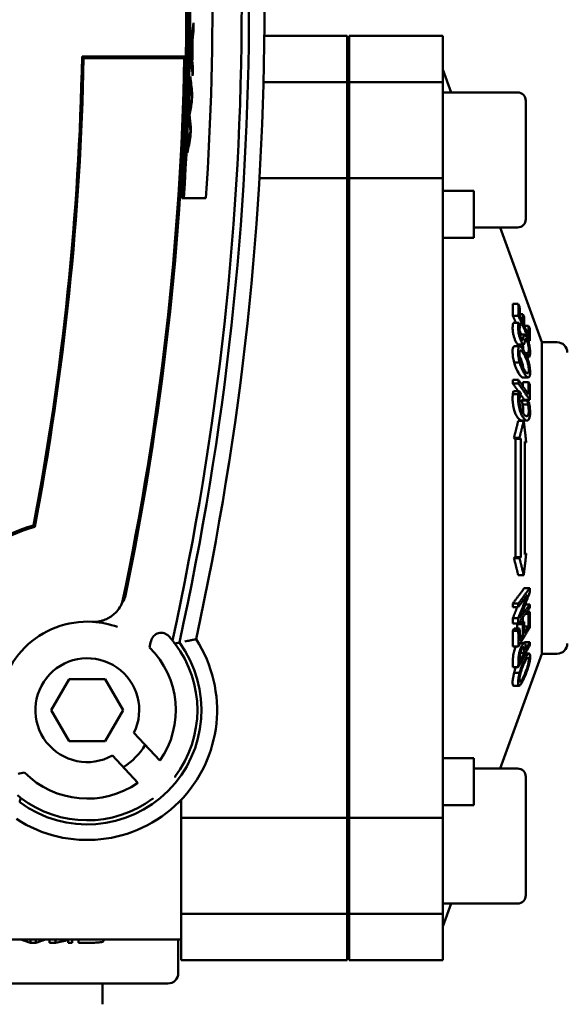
# Model space of a CAD drawing. Header units: millimetres. Extents: x 0 to 1680, y 0 to 1188.
# Tile 8 of 28: x 626 to 679, y 323 to 418. Entities that reach past the tile are written whole.
import ezdxf

# ---------------------------------------------------------------- set-up
doc = ezdxf.new("R2010")
doc.units = ezdxf.units.MM
doc.header["$LTSCALE"] = 4
doc.layers.add('Видимый контур (ГОСТ)', color=7, linetype='Continuous', lineweight=50)
doc.layers.add('Линия резьбы (ГОСТ)', color=7, linetype='Continuous', lineweight=25)

msp = doc.modelspace()

# ---------------------------------------------------------------- linework, layer by layer
at = {"layer": 'Видимый контур (ГОСТ)'}
for p, q in [((643.016, 416.232), (642.93, 416.232)), ((643.082, 416.786), (642.993, 416.786)), ((649.919, 416.379), (657.894, 416.379)), ((657.894, 411.929), (657.894, 416.379)), ((658.094, 411.929), (658.094, 416.379)), ((658.094, 416.379), (667.094, 416.379)), ((667.094, 411.929), (667.094, 416.379)), ((642.99, 416.01), (642.904, 416.01)), ((632.358, 414.379), (642.36, 414.379)), ((642.876, 415.065), (642.847, 415.065)), ((632.512, 414.222), (642.199, 414.222)), ((642.961, 414.126), (642.879, 414.126)), ((642.981, 413.904), (642.898, 413.904)), ((643.029, 413.35), (642.944, 413.35)), ((667.895, 410.929), (667.094, 413.129)), ((649.837, 411.929), (657.894, 411.929)), ((657.894, 402.659), (657.894, 411.929)), ((658.094, 402.659), (658.094, 411.929)), ((658.094, 411.929), (667.094, 411.929)), ((667.094, 402.659), (667.094, 411.929)), ((642.966, 410.928), (642.861, 410.928)), ((674.294, 410.929), (667.094, 410.929)), ((642.937, 410.018), (642.841, 410.018)), ((675.094, 410.129), (675.094, 398.729)), ((642.716, 408.778), (642.679, 408.778)), ((658.094, 408.429), (657.894, 408.429)), ((642.844, 407.571), (642.75, 407.571)), ((642.805, 406.672), (642.695, 406.672)), ((649.446, 402.659), (657.894, 402.659)), ((657.894, 341.099), (657.894, 402.659)), ((658.094, 341.099), (658.094, 402.659)), ((658.094, 402.659), (667.094, 402.659)), ((667.094, 341.099), (667.094, 402.659)), ((670.094, 401.445), (667.094, 401.445)), ((670.094, 401.445), (670.094, 400.004)), ((642.161, 400.741), (641.96, 400.741)), ((658.094, 400.429), (657.894, 400.429)), ((670.094, 396.929), (670.094, 400.004)), ((674.294, 397.929), (670.094, 397.929)), ((676.649, 386.879), (672.627, 397.929)), ((667.159, 396.929), (670.094, 396.929)), ((657.894, 390.514), (658.094, 390.514)), ((674.372, 390.58), (673.84, 390.58)), ((674.503, 390.292), (674.372, 390.58)), ((674.374, 389.426), (673.842, 389.426)), ((674.425, 388.745), (673.893, 388.745)), ((674.601, 388.397), (674.425, 388.745)), ((674.814, 388.719), (674.51, 389.384)), ((674.808, 389.566), (674.511, 389.566)), ((674.939, 389.279), (674.808, 389.566)), ((674.602, 388.377), (674.601, 388.397)), ((675.349, 388.44), (674.945, 388.44)), ((675.357, 387.531), (674.945, 388.432)), ((675.48, 388.152), (675.349, 388.44)), ((674.966, 387.615), (674.535, 387.615)), ((675.483, 386.999), (675.315, 386.999)), ((676.649, 386.879), (676.649, 356.879)), ((676.649, 386.879), (678.094, 386.879)), ((674.499, 386.481), (673.967, 386.481)), ((674.512, 386.482), (673.98, 386.482)), ((674.882, 386.658), (674.35, 386.658)), ((674.499, 384.938), (673.967, 384.938)), ((675.229, 385.817), (675.041, 385.817)), ((675.229, 385.796), (675.052, 385.796)), ((675.414, 385.43), (675.215, 385.43)), ((675.229, 385.817), (675.229, 385.796)), ((675.229, 385.796), (675.414, 385.43)), ((674.38, 383.246), (673.847, 383.246)), ((675.338, 383.481), (674.805, 383.481)), ((675.349, 383.034), (674.817, 383.034)), ((675.48, 382.849), (675.349, 383.034)), ((674.376, 382.898), (673.844, 382.898)), ((674.443, 382.177), (673.911, 382.177)), ((674.62, 381.977), (674.443, 382.177)), ((674.384, 381.88), (673.852, 381.88)), ((674.621, 381.947), (674.62, 381.977)), ((675.225, 381.295), (674.693, 381.295)), ((674.694, 381.268), (674.693, 381.295)), ((675.226, 381.268), (674.694, 381.268)), ((675.485, 381.334), (674.953, 381.334)), ((675.401, 381.096), (675.225, 381.295)), ((675.225, 381.295), (675.226, 381.268)), ((675.321, 380.872), (674.789, 380.872)), ((674.896, 379.322), (674.364, 379.322)), ((675.229, 379.33), (674.697, 379.33)), ((674.482, 377.68), (673.95, 377.68)), ((674.101, 377.573), (673.95, 377.68)), ((674.101, 377.573), (674.633, 377.573)), ((674.101, 377.573), (674.101, 366.185)), ((674.482, 377.68), (674.633, 377.573)), ((674.633, 366.185), (674.633, 377.573)), ((674.997, 377.314), (674.997, 366.444)), ((674.997, 377.314), (675.13, 377.22)), ((675.13, 377.22), (674.997, 377.22)), ((673.95, 366.078), (674.101, 366.185)), ((674.482, 366.078), (673.95, 366.078)), ((674.633, 366.185), (674.101, 366.185)), ((674.633, 366.185), (674.482, 366.078)), ((675.13, 366.538), (674.997, 366.444)), ((675.13, 366.538), (674.997, 366.538)), ((674.896, 364.437), (674.364, 364.437)), ((675.479, 363.198), (674.947, 363.198)), ((674.371, 361.704), (673.839, 361.704)), ((674.376, 361.375), (673.844, 361.375)), ((675.485, 361.627), (675.033, 361.627)), ((674.378, 360.305), (673.846, 360.305)), ((675.349, 360.711), (675.044, 360.711)), ((675.48, 360.928), (675.205, 360.928)), ((675.48, 360.928), (675.349, 360.711)), ((674.371, 359.803), (673.839, 359.803)), ((673.84, 359.1), (673.971, 359.316)), ((674.503, 359.316), (673.971, 359.316)), ((674.276, 359.736), (674.317, 359.803)), ((674.808, 359.736), (674.276, 359.736)), ((674.503, 359.316), (674.372, 359.1)), ((674.939, 359.952), (674.481, 359.952)), ((674.939, 359.952), (674.808, 359.736)), ((675.357, 359.51), (674.945, 358.831)), ((675.357, 359.51), (674.946, 359.51)), ((674.372, 359.1), (673.84, 359.1)), ((674.814, 358.615), (674.51, 358.114)), ((674.814, 358.615), (674.511, 358.615)), ((674.374, 357.574), (673.842, 357.574)), ((674.948, 357.905), (674.575, 357.905)), ((674.882, 357.52), (674.873, 357.52)), ((674.906, 357.905), (674.956, 357.999)), ((675.488, 357.999), (674.956, 357.999)), ((675.488, 357.999), (675.075, 357.215)), ((676.649, 356.879), (672.627, 345.829)), ((674.949, 356.976), (674.506, 356.138)), ((674.949, 356.976), (674.577, 356.976)), ((675.41, 356.899), (675.058, 356.899)), ((676.649, 356.879), (678.094, 356.879)), ((674.375, 355.602), (673.843, 355.602)), ((674.499, 355.046), (673.967, 355.046)), ((629.399, 351.45), (631.131, 354.45)), ((631.131, 354.45), (634.595, 354.45)), ((634.595, 354.45), (636.327, 351.45)), ((674.449, 353.8), (673.917, 353.8)), ((657.894, 353.244), (658.094, 353.244)), ((631.131, 348.45), (629.399, 351.45)), ((636.327, 351.45), (634.595, 348.45)), ((637.361, 349.266), (639.861, 346.589)), ((634.595, 348.45), (631.131, 348.45)), ((637.741, 344.464), (635.296, 347.082)), ((667.159, 346.829), (670.094, 346.829)), ((670.094, 343.754), (670.094, 346.829)), ((674.294, 345.829), (670.094, 345.829)), ((675.094, 345.029), (675.094, 333.629)), ((658.094, 343.329), (657.894, 343.329)), ((670.094, 343.754), (670.094, 342.313)), ((641.894, 341.099), (641.894, 342.808)), ((667.094, 342.313), (670.094, 342.313)), ((641.894, 341.099), (657.894, 341.099)), ((641.894, 331.829), (641.894, 341.099)), ((657.894, 331.829), (657.894, 341.099)), ((658.094, 331.829), (658.094, 341.099)), ((658.094, 341.099), (667.094, 341.099)), ((667.094, 331.829), (667.094, 341.099)), ((658.094, 335.329), (657.894, 335.329)), ((667.895, 332.829), (667.094, 330.629)), ((674.294, 332.829), (667.094, 332.829)), ((641.894, 327.379), (641.894, 331.829)), ((641.894, 331.829), (657.894, 331.829)), ((657.894, 327.379), (657.894, 331.829)), ((658.094, 327.379), (658.094, 331.829)), ((658.094, 331.829), (667.094, 331.829)), ((667.094, 327.379), (667.094, 331.829)), ((587.434, 329.379), (641.894, 329.379)), ((627.411, 329.05), (627.411, 329.379)), ((627.909, 329.05), (627.411, 329.05)), ((627.909, 329.05), (627.909, 329.379)), ((629.226, 329.05), (629.226, 329.379)), ((629.802, 329.05), (629.226, 329.05)), ((629.802, 329.05), (629.802, 329.379)), ((631.029, 329.05), (631.029, 329.379)), ((631.407, 329.05), (631.029, 329.05)), ((631.407, 329.05), (631.407, 329.379)), ((632.025, 329.05), (632.025, 329.379)), ((632.719, 329.05), (632.025, 329.05)), ((634.428, 329.214), (634.428, 329.379)), ((641.629, 329.379), (641.629, 326.129)), ((641.894, 327.379), (657.894, 327.379)), ((658.094, 327.379), (667.094, 327.379)), ((640.629, 325.129), (618.254, 325.129)), ((634.334, 325.129), (634.334, 323.129))]:
    msp.add_line(p, q, dxfattribs=at)
for centre, radius, start, end in [((363.684, 419.379), 284.75, 347.54341, 12.45659), ((363.684, 419.379), 284.052, 347.55658, 12.44342), ((363.684, 419.379), 286.25, 347.67437, 12.32563), ((363.684, 419.379), 278.899, 356.16818, 5.57489), ((363.684, 419.379), 279.099, 356.17094, 5.57088), ((363.684, 419.379), 281.231, 356.20001, 5.52852), ((363.684, 419.379), 278.72, 358.97211, 1.02789), ((363.684, 419.379), 279.409, 359.4682, 359.64357), ((363.684, 419.379), 279.35, 358.87693, 359.35453), ((363.684, 419.379), 279.196, 359.01633, 359.22127), ((363.684, 419.379), 279.326, 358.92247, 359.30884), ((363.684, 419.379), 268.72, 349.24465, 358.93385), ((363.684, 419.379), 278.72, 348.19022, 358.97211), ((363.684, 419.379), 268.877, 349.22406, 358.90097), ((363.684, 419.379), 278.563, 348.07158, 358.93918), ((363.684, 419.379), 279.409, 358.5953, 358.76361), ((363.684, 419.379), 279.196, 358.41664, 358.58002), ((363.684, 419.379), 279.409, 358.08014, 358.26675), ((674.294, 410.129), 0.8, 0, 90), ((363.684, 419.379), 279.196, 357.7447, 357.91423), ((363.684, 419.379), 279.409, 357.39334, 357.57801), ((363.684, 419.379), 279.196, 357.07143, 357.24308), ((674.294, 398.729), 0.8, 270, 0), ((678.094, 385.879), 1, 0, 90), ((632.863, 351.45), 18.521, 106.23976, 163.76024), ((632.863, 351.45), 18.363, 105.93958, 164.06042), ((632.863, 351.45), 8.521, 86.50155, 183.49845), ((639.979, 357.9), 1, 42.19174, 167.45533), ((632.863, 351.45), 10.604, 39.34651, 42.19174), ((632.863, 351.45), 12.5, 236.91318, 33.08682), ((632.863, 351.45), 11, 233.72427, 36.27573), ((363.684, 419.379), 282.052, 347.32662, 347.45533), ((632.863, 351.45), 8.521, 325.2171, 45.22776), ((632.863, 351.45), 10.604, 322.80182, 37.23906), ((678.094, 357.879), 1, 270, 0), ((632.863, 351.45), 5, 334.09366, 299.10936), ((632.863, 351.45), 6.5, 302.37175, 329.08607), ((564.934, 620.629), 282.052, 282.54467, 282.67338), ((632.863, 351.45), 8.521, 224.77224, 304.92538), ((674.294, 345.029), 0.8, 0, 90), ((632.863, 351.45), 10.604, 232.76094, 306.53059), ((674.294, 333.629), 0.8, 270, 0), ((640.629, 326.129), 1, 270, 0)]:
    msp.add_arc(centre, radius, start, end, dxfattribs=at)
for centre, major_axis, ratio, start_param, end_param in [((363.684, 448.655), (0, -282.622), 0.99462, 1.453514, 1.460838), ((363.684, 449.817), (0, -282.963), 0.994198, 1.451826, 1.453796), ((363.684, 449.427), (0, -282.876), 0.994342, 1.449021, 1.452383), ((363.684, 390.196), (0, 281.723), 0.99462, 4.791746, 4.799071), ((363.684, 389.268), (0, 281.98), 0.994282, 4.800659, 4.804004), ((363.684, 389.042), (0, 282.024), 0.994198, 4.798687, 4.800658), ((363.684, 379.94), (0, 283.717), 0.990291, 4.821827, 4.827263), ((363.684, 377.8), (0, 284.152), 0.989236, 4.827525, 4.831851), ((363.684, 461.172), (0, -286.768), 0.989323, 1.388618, 1.392963), ((363.684, 460.204), (0, -286.559), 0.9898, 1.390358, 1.394757), ((363.684, 377.791), (0, 283.774), 0.989203, 4.817526, 4.821801), ((363.684, 378.198), (0, 283.581), 0.989399, 4.814755, 4.819067), ((363.684, 460.734), (0, -287.088), 0.989571, 1.378794, 1.383142), ((363.684, 458.574), (0, -286.51), 0.990599, 1.383109, 1.388638), ((611.466, 389.951), (62.383, 0), 0.60486, 6.269286, 6.299855), ((611.998, 389.951), (62.383, 0), 0.60486, 6.269286, 6.299855), ((613.116, 389.663), (61.396, 0), 0.60486, 6.275661, 6.300123), ((615.72, 388.999), (59.095, 0), 0.60486, 6.275369, 6.299068), ((616.842, 388.711), (58.105, 0), 0.60486, 6.275235, 6.299339), ((620.351, 387.811), (55.008, 0), 0.60486, 6.274787, 6.30209), ((621.477, 387.523), (54.013, 0), 0.60486, 6.267132, 6.302438), ((611.439, 383.528), (62.409, 0), 0.858206, 6.271425, 6.277916), ((611.971, 383.528), (62.409, 0), 0.858206, 6.271425, 6.277916), ((619.813, 382.148), (55.013, 0), 0.858206, 0.009977, 0.018769), ((620.345, 382.148), (55.013, 0), 0.858206, 6.277214, 6.301954), ((621.478, 381.963), (54.012, 0), 0.858206, 6.269601, 6.302301), ((621.335, 362.246), (54.155, 0), 0.871586, 0.011779, 0.020173), ((611.33, 360.752), (62.518, 0), 0.871586, 0.011424, 0.017469), ((611.862, 360.752), (62.518, 0), 0.871586, 0.011424, 0.017469), ((621.32, 362.25), (54.17, 0), 0.871586, 6.263013, 6.269991), ((611.363, 360.755), (62.485, 0), 0.871586, 6.265714, 6.274926), ((611.895, 360.755), (62.485, 0), 0.871586, 6.265714, 6.274926), ((619.819, 359.879), (55.008, 0), 0.80015, 0.001646, 0.012104), ((620.351, 359.879), (55.008, 0), 0.80015, 6.274787, 6.30209), ((621.477, 360.096), (54.013, 0), 0.80015, 6.267132, 6.302438), ((-510.806, -5280.242), (1145.365, 5640.043), 0.038266, 6.277486, 6.288557), ((615.188, 358.985), (59.095, 0), 0.80015, 0.007006, 0.015883), ((613.116, 358.484), (61.396, 0), 0.80015, 6.275661, 6.300123), ((615.72, 358.985), (59.095, 0), 0.80015, 6.275369, 6.299068), ((616.842, 359.201), (58.105, 0), 0.80015, 6.275235, 6.299339), ((611.466, 358.268), (62.383, 0), 0.80015, 6.269286, 6.299855), ((611.998, 358.268), (62.383, 0), 0.80015, 6.269286, 6.299855), ((621.414, 358.32), (54.076, 0), 0.723595, 6.267503, 6.274995), ((611.449, 356.216), (62.399, 0), 0.723595, 6.269605, 6.281876), ((611.981, 356.216), (62.399, 0), 0.723595, 6.269605, 6.281876), ((628.701, 371.879), (0, -43), 0.337115, 6.130539, 6.194073), ((626.619, 371.879), (0, 43), 0.337115, 3.230705, 3.294239), ((627.855, 371.879), (0, 43), 0.5087, 3.230705, 3.287222)]:
    msp.add_ellipse(centre, major_axis=major_axis, ratio=ratio, start_param=start_param, end_param=end_param, dxfattribs=at)
for points, weights in [([(632.358, 414.379), (632.435, 414.3), (632.512, 414.222)], [1.00000000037, 1.00000000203, 1.00000000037]), ([(642.36, 414.379), (642.28, 414.3), (642.199, 414.222)], [1.00000000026, 1.00000000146, 1.00000000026]), ([(642.161, 400.741), (643.225, 400.741), (644.297, 400.741)], [1.00000024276, 1.0000075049, 1.00000024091]), ([(674.153, 388.745), (674.001, 389.079), (673.842, 389.426)], [1.00175670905, 1.00106226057, 1]), ([(674.374, 389.426), (674.969, 388.125), (675.483, 386.999)], [1.06195237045, 1.05818909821, 1.04898360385]), ([(674.67, 387.615), (674.58, 387.811), (674.488, 388.012)], [1.0030611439, 1.00302986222, 1.00285296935]), ([(675.358, 381.866), (674.899, 382.513), (674.38, 383.246)], [1.01256191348, 1.01459119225, 1.01259858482]), ([(674.355, 382.177), (674.108, 382.526), (673.844, 382.898)], [1.00251817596, 1.00176889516, 1]), ([(674.376, 382.898), (674.97, 382.06), (675.485, 381.334)], [1.06191368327, 1.05814074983, 1.04892335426]), ([(674.953, 381.334), (674.77, 381.592), (674.577, 381.863)], [1.00278899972, 1.00321754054, 1.00298972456]), ([(673.95, 377.68), (674.181, 378.522), (674.364, 379.322)], [1, 1.0042687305, 1.00557242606]), ([(674.896, 379.322), (674.713, 378.522), (674.482, 377.68)], [1.49889641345, 1.48043329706, 1.45787249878]), ([(675.13, 377.22), (675.032, 378.255), (674.896, 379.322)], [1.51297199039, 1.50304841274, 1.48943459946]), ([(674.364, 364.437), (674.181, 365.236), (673.95, 366.078)], [1.00557242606, 1.0042687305, 1]), ([(674.482, 366.078), (674.713, 365.236), (674.896, 364.437)], [1.45787249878, 1.48043329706, 1.49889641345]), ([(674.896, 364.437), (675.032, 365.504), (675.13, 366.538)], [1.48943459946, 1.50304841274, 1.51297199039]), ([(673.839, 361.704), (674.433, 362.505), (674.947, 363.198)], [1, 1.00399064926, 1.00278705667]), ([(675.479, 363.198), (674.965, 362.505), (674.371, 361.704)], [1.04910707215, 1.05828818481, 1.06203166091]), ([(674.376, 361.375), (674.84, 362), (675.254, 362.558)], [1.06190818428, 1.05896172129, 1.05269701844]), ([(675.254, 362.558), (674.847, 361.494), (674.378, 360.305)], [1.06876510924, 1.07570488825, 1.07839571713]), ([(674.529, 360.338), (675.045, 361.648), (675.486, 362.802)], [1.07611217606, 1.07227914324, 1.06315964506]), ([(673.846, 360.305), (674.063, 360.854), (674.265, 361.375)], [1, 1.00154574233, 1.00224680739]), ([(674.371, 359.803), (674.965, 360.604), (675.479, 361.298)], [1.06203166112, 1.05828818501, 1.04910707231]), ([(675.485, 361.627), (675.037, 361.023), (674.529, 360.338)], [1.04891478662, 1.05693425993, 1.0608337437]), ([(674.374, 357.574), (674.969, 358.554), (675.483, 359.402)], [1.06195236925, 1.05818909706, 1.04898360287]), ([(674.375, 355.602), (674.969, 356.73), (675.483, 357.706)], [1.06194623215, 1.05818142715, 1.04897404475]), ([(675.075, 357.215), (675.076, 357.339), (675.076, 357.464)], [1.49696908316, 1.49710060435, 1.49712999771]), ([(674.95, 357.177), (674.95, 357.076), (674.949, 356.976)], [1.48079517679, 1.4807572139, 1.4806558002]), ([(674.506, 356.138), (674.508, 356.259), (674.508, 356.381)], [1.42733034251, 1.42743649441, 1.42746199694]), ([(641.31, 345.039), (641.322, 345.026), (641.335, 345.012)], [1.00003382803, 1.00005029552, 1.00006360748]), ([(639.175, 342.93), (639.188, 342.916), (639.201, 342.902)], [1.0000333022, 1.00004951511, 1.00006262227])]:
    msp.add_rational_spline(points, weights, degree=2, dxfattribs=at)
for points in [[(667.159, 396.929), (667.137, 396.929), (667.116, 396.93), (667.094, 396.933)], [(673.967, 386.481), (673.971, 386.481), (673.976, 386.482), (673.98, 386.482)], [(674.35, 386.658), (674.347, 386.658), (674.344, 386.659), (674.341, 386.659)], [(674.849, 386.155), (674.85, 386.165), (674.85, 386.176), (674.85, 386.187)], [(627.684, 369.232), (627.729, 369.19), (627.775, 369.149), (627.82, 369.107)], [(636.231, 361.803), (636.231, 361.803), (636.231, 361.803), (636.231, 361.803)], [(641.063, 358.173), (641.143, 358.074), (641.224, 357.971), (641.305, 357.867)], [(641.731, 357.959), (641.591, 357.929), (641.448, 357.898), (641.305, 357.867)], [(667.094, 346.826), (667.116, 346.828), (667.137, 346.829), (667.159, 346.829)], [(626.447, 343.008), (626.342, 343.089), (626.24, 343.17), (626.14, 343.25)], [(626.355, 342.582), (626.384, 342.722), (626.415, 342.865), (626.447, 343.008)]]:
    msp.add_open_spline(points, degree=3, dxfattribs=at)
for points, knots in [([(673.829, 388.257), (673.828, 388.37), (673.833, 388.472), (673.845, 388.557), (673.845, 388.557), (673.848, 388.582), (673.852, 388.609), (673.863, 388.656), (673.868, 388.677), (673.88, 388.714), (673.886, 388.73), (673.893, 388.745)], [0, 0, 0, 0, 0.04881178, 0.04881178, 0.04888242, 0.04888242, 0.06316907, 0.06316907, 0.07466684, 0.07466684, 0.08461708, 0.08461708, 0.08461708, 0.08461708]), ([(674.425, 388.745), (674.396, 388.685), (674.381, 388.6), (674.364, 388.445), (674.361, 388.355), (674.361, 388.257)], [-0.08456595, -0.08456595, -0.08456595, -0.08456595, -0.04228295, -0.04228295, 0, 0, 0, 0]), ([(674.138, 386.918), (674.099, 386.994), (674.062, 387.082), (673.991, 387.28), (673.96, 387.384), (673.909, 387.59), (673.881, 387.719), (673.849, 387.932), (673.841, 388), (673.831, 388.134), (673.829, 388.198), (673.829, 388.257)], [0, 0, 0, 0, 0.033983, 0.033983, 0.0674348, 0.0674348, 0.097613, 0.097613, 0.1131568, 0.1131568, 0.1298549, 0.1298549, 0.1298549, 0.1298549]), ([(674.361, 388.257), (674.361, 388.161), (674.367, 388.052), (674.397, 387.815), (674.418, 387.694), (674.47, 387.468), (674.501, 387.35), (674.561, 387.171), (674.581, 387.117), (674.625, 387.012), (674.647, 386.963), (674.67, 386.918)], [-0.183458, -0.183458, -0.183458, -0.183458, -0.1296111, -0.1296111, -0.0790372, -0.0790372, -0.0391122, -0.0391122, -0.0199916, -0.0199916, 0, 0, 0, 0]), ([(674.488, 388.024), (674.488, 388.09), (674.492, 388.148), (674.504, 388.224), (674.513, 388.269), (674.552, 388.348), (674.574, 388.373), (674.602, 388.377)], [-0.1489836, -0.1489836, -0.1489836, -0.1489836, -0.0779987, -0.0779987, -0.036773, -0.036773, 0, 0, 0, 0]), ([(674.66, 387.242), (674.639, 387.282), (674.619, 387.329), (674.582, 387.433), (674.565, 387.487), (674.539, 387.592), (674.524, 387.657), (674.504, 387.784), (674.498, 387.834), (674.49, 387.932), (674.488, 387.98), (674.488, 388.024)], [-0.1174967, -0.1174967, -0.1174967, -0.1174967, -0.088325, -0.088325, -0.0601474, -0.0601474, -0.0360708, -0.0360708, -0.0189763, -0.0189763, 0, 0, 0, 0]), ([(674.341, 386.659), (674.316, 386.664), (674.288, 386.686), (674.257, 386.723), (674.256, 386.724), (674.254, 386.726), (674.253, 386.728), (674.248, 386.735), (674.242, 386.742), (674.235, 386.751), (674.227, 386.763), (674.217, 386.777), (674.206, 386.794), (674.194, 386.815), (674.179, 386.84), (674.162, 386.871), (674.154, 386.885), (674.146, 386.901), (674.138, 386.918)], [0, 0, 0, 0, 0.02816699, 0.02816699, 0.02816699, 0.02955475, 0.02955475, 0.02955475, 0.03380618, 0.03380618, 0.03380618, 0.03903675, 0.03903675, 0.03903675, 0.04520773, 0.04520773, 0.04520773, 0.04803061, 0.04803061, 0.04803061, 0.04803061]), ([(674.835, 387.177), (674.829, 387.149), (674.822, 387.125), (674.802, 387.096), (674.791, 387.089), (674.767, 387.092), (674.752, 387.099), (674.707, 387.155), (674.683, 387.196), (674.66, 387.242)], [-0.102346, -0.102346, -0.102346, -0.102346, -0.0703996, -0.0703996, -0.0417665, -0.0417665, -0.0203004, -0.0203004, 0, 0, 0, 0]), ([(674.67, 386.918), (674.694, 386.87), (674.719, 386.825), (674.757, 386.765), (674.779, 386.732), (674.83, 386.679), (674.853, 386.663), (674.873, 386.659)], [-0.08802265, -0.08802265, -0.08802265, -0.08802265, -0.04759808, -0.04759808, -0.02317901, -0.02317901, 0, 0, 0, 0]), ([(674.892, 387.496), (674.879, 387.434), (674.867, 387.357), (674.85, 387.254), (674.842, 387.214), (674.835, 387.177)], [-0.06147956, -0.06147956, -0.06147956, -0.06147956, -0.02281959, -0.02281959, 0, 0, 0, 0]), ([(674.873, 386.659), (674.889, 386.657), (674.904, 386.66), (674.923, 386.677), (674.935, 386.689), (674.959, 386.747), (674.968, 386.78), (674.976, 386.816)], [-0.09994412, -0.09994412, -0.09994412, -0.09994412, -0.04944397, -0.04944397, -0.02240423, -0.02240423, 0, 0, 0, 0]), ([(675.163, 387.365), (675.137, 387.417), (675.11, 387.465), (675.085, 387.504), (675.061, 387.54), (675.039, 387.568), (675.018, 387.587), (675.009, 387.596), (675, 387.603), (674.992, 387.607), (674.985, 387.611), (674.979, 387.613), (674.973, 387.614), (674.968, 387.615), (674.963, 387.615), (674.959, 387.614), (674.955, 387.613), (674.951, 387.612), (674.948, 387.61), (674.935, 387.603), (674.924, 387.588), (674.914, 387.568), (674.905, 387.549), (674.898, 387.524), (674.892, 387.496)], [-0.0837229, -0.0837229, -0.0837229, -0.0837229, -0.07026188, -0.07026188, -0.07026188, -0.0579261, -0.0579261, -0.0579261, -0.05223321, -0.05223321, -0.05223321, -0.04708487, -0.04708487, -0.04708487, -0.04217184, -0.04217184, -0.04217184, -0.03758599, -0.03758599, -0.03758599, -0.01843364, -0.01843364, -0.01843364, 0, 0, 0, 0]), ([(674.976, 386.816), (674.979, 386.832), (674.982, 386.848), (674.985, 386.865), (674.987, 386.876), (674.989, 386.888), (674.991, 386.899), (674.992, 386.907), (674.994, 386.915), (674.995, 386.923), (674.996, 386.931), (674.998, 386.938), (674.999, 386.946), (675, 386.953), (675.001, 386.961), (675.003, 386.968), (675.008, 387), (675.013, 387.032), (675.019, 387.063), (675.021, 387.075), (675.024, 387.088), (675.026, 387.099)], [-0.05651146, -0.05651146, -0.05651146, -0.05651146, -0.0468269, -0.0468269, -0.0468269, -0.04002823, -0.04002823, -0.04002823, -0.03525382, -0.03525382, -0.03525382, -0.03070271, -0.03070271, -0.03070271, -0.02643403, -0.02643403, -0.02643403, -0.00755508, -0.00755508, -0.00755508, 0, 0, 0, 0]), ([(675.026, 387.099), (675.031, 387.124), (675.038, 387.145), (675.046, 387.159), (675.054, 387.171), (675.063, 387.179), (675.074, 387.178), (675.077, 387.178), (675.081, 387.178), (675.085, 387.176), (675.091, 387.173), (675.097, 387.169), (675.104, 387.162), (675.109, 387.158), (675.113, 387.153), (675.119, 387.147), (675.134, 387.128), (675.151, 387.103), (675.168, 387.072), (675.176, 387.058), (675.185, 387.042), (675.193, 387.025)], [-0.09417028, -0.09417028, -0.09417028, -0.09417028, -0.06668526, -0.06668526, -0.06668526, -0.04275384, -0.04275384, -0.04275384, -0.03556254, -0.03556254, -0.03556254, -0.02722401, -0.02722401, -0.02722401, -0.02226131, -0.02226131, -0.02226131, -0.00739992, -0.00739992, -0.00739992, 0, 0, 0, 0]), ([(675.403, 386.707), (675.385, 386.779), (675.364, 386.849), (675.318, 386.992), (675.293, 387.061), (675.234, 387.214), (675.199, 387.294), (675.163, 387.365)], [-0.07440639, -0.07440639, -0.07440639, -0.07440639, -0.05365964, -0.05365964, -0.03137496, -0.03137496, 0, 0, 0, 0]), ([(675.193, 387.025), (675.215, 386.982), (675.236, 386.934), (675.276, 386.828), (675.294, 386.773), (675.322, 386.671), (675.339, 386.605), (675.364, 386.463), (675.37, 386.408), (675.38, 386.296), (675.382, 386.239), (675.382, 386.187)], [-0.140329, -0.140329, -0.140329, -0.140329, -0.1033762, -0.1033762, -0.0683849, -0.0683849, -0.0414386, -0.0414386, -0.0224088, -0.0224088, 0, 0, 0, 0]), ([(673.825, 385.964), (673.825, 386.086), (673.832, 386.193), (673.862, 386.35), (673.88, 386.394), (673.916, 386.455), (673.94, 386.475), (673.967, 386.481)], [0, 0, 0, 0, 0.0464856, 0.0464856, 0.085624, 0.085624, 0.1345343, 0.1345343, 0.1345343, 0.1345343]), ([(673.967, 384.938), (673.944, 385.027), (673.923, 385.116), (673.886, 385.297), (673.871, 385.387), (673.848, 385.56), (673.839, 385.643), (673.828, 385.808), (673.825, 385.888), (673.825, 385.964)], [0, 0, 0, 0, 0.0278435, 0.0278435, 0.055418, 0.055418, 0.0829579, 0.0829579, 0.1121531, 0.1121531, 0.1121531, 0.1121531]), ([(674.499, 386.481), (674.472, 386.475), (674.448, 386.455), (674.412, 386.394), (674.394, 386.35), (674.364, 386.194), (674.357, 386.086), (674.357, 385.964)], [-0.1345257, -0.1345257, -0.1345257, -0.1345257, -0.0856348, -0.0856348, -0.0465173, -0.0465173, 0, 0, 0, 0]), ([(674.357, 385.964), (674.357, 385.888), (674.36, 385.808), (674.371, 385.643), (674.38, 385.56), (674.403, 385.387), (674.418, 385.297), (674.455, 385.116), (674.476, 385.027), (674.499, 384.938)], [-0.112153, -0.112153, -0.112153, -0.112153, -0.0829589, -0.0829589, -0.0554201, -0.0554201, -0.0278446, -0.0278446, 0, 0, 0, 0]), ([(674.485, 385.749), (674.485, 385.812), (674.488, 385.869), (674.494, 385.918), (674.497, 385.94), (674.501, 385.961), (674.506, 385.979), (674.508, 385.987), (674.51, 385.994), (674.512, 386), (674.516, 386.011), (674.519, 386.02), (674.524, 386.029), (674.542, 386.068), (674.567, 386.084), (674.596, 386.083)], [-0.07902343, -0.07902343, -0.07902343, -0.07902343, -0.05490256, -0.05490256, -0.05490256, -0.04371894, -0.04371894, -0.04371894, -0.03924154, -0.03924154, -0.03924154, -0.03217514, -0.03217514, -0.03217514, 0, 0, 0, 0]), ([(674.92, 386.04), (674.792, 386.257), (674.71, 386.352), (674.6, 386.456), (674.546, 386.487), (674.499, 386.481)], [-0.1040862, -0.1040862, -0.1040862, -0.1040862, -0.0539412, -0.0539412, 0, 0, 0, 0]), ([(674.596, 386.083), (674.621, 386.082), (674.648, 386.067), (674.702, 386.023), (674.736, 385.99), (674.828, 385.87), (674.879, 385.792), (674.928, 385.708)], [0, 0, 0, 0, 0.02723008, 0.02723008, 0.05142611, 0.05142611, 0.07761502, 0.07761502, 0.07761502, 0.07761502]), ([(674.85, 386.187), (674.85, 386.238), (674.848, 386.293), (674.839, 386.403), (674.832, 386.458), (674.813, 386.571), (674.802, 386.619), (674.793, 386.658)], [0, 0, 0, 0, 0.02197655, 0.02197655, 0.04068528, 0.04068528, 0.05880696, 0.05880696, 0.05880696, 0.05880696]), ([(675.353, 385.027), (675.324, 385.127), (675.293, 385.222), (675.223, 385.414), (675.184, 385.51), (675.071, 385.765), (674.995, 385.912), (674.92, 386.04)], [-0.1320485, -0.1320485, -0.1320485, -0.1320485, -0.1006578, -0.1006578, -0.0661371, -0.0661371, 0, 0, 0, 0]), ([(675.382, 386.187), (675.382, 386.121), (675.377, 386.064), (675.358, 385.965), (675.344, 385.922), (675.301, 385.843), (675.268, 385.819), (675.229, 385.817)], [-0.1054365, -0.1054365, -0.1054365, -0.1054365, -0.0769796, -0.0769796, -0.0460957, -0.0460957, 0, 0, 0, 0]), ([(675.51, 385.955), (675.51, 386.027), (675.507, 386.107), (675.494, 386.24), (675.486, 386.314), (675.449, 386.514), (675.428, 386.61), (675.403, 386.707)], [-0.126856, -0.126856, -0.126856, -0.126856, -0.06473, -0.06473, -0.0301979, -0.0301979, 0, 0, 0, 0]), ([(675.414, 385.43), (675.454, 385.503), (675.477, 385.591), (675.503, 385.718), (675.51, 385.835), (675.51, 385.955)], [-0.07783511, -0.07783511, -0.07783511, -0.07783511, -0.05175102, -0.05175102, 0, 0, 0, 0]), ([(674.387, 383.923), (674.258, 384.143), (674.178, 384.332), (674.07, 384.604), (674.015, 384.764), (673.967, 384.938)], [0, 0, 0, 0, 0.1133893, 0.1133893, 0.2477079, 0.2477079, 0.2477079, 0.2477079]), ([(674.596, 385.021), (674.575, 385.094), (674.556, 385.168), (674.522, 385.325), (674.511, 385.394), (674.49, 385.56), (674.485, 385.659), (674.485, 385.749)], [0, 0, 0, 0, 0.02322752, 0.02322752, 0.04811434, 0.04811434, 0.09408314, 0.09408314, 0.09408314, 0.09408314]), ([(674.844, 384.406), (674.839, 384.455), (674.833, 384.504), (674.808, 384.658), (674.785, 384.761), (674.714, 385.016), (674.67, 385.136), (674.593, 385.328), (674.544, 385.433), (674.495, 385.527)], [-0.12787016, -0.12787016, -0.12787016, -0.12787016, -0.11828271, -0.11828271, -0.09906484, -0.09906484, -0.07042017, -0.07042017, -0.02863592, -0.02863592, -0.02863592, -0.02863592]), ([(674.499, 384.938), (674.528, 384.833), (674.56, 384.732), (674.616, 384.571), (674.655, 384.464), (674.776, 384.184), (674.848, 384.045), (674.92, 383.923)], [-0.1837826, -0.1837826, -0.1837826, -0.1837826, -0.1111193, -0.1111193, -0.062472, -0.062472, 0, 0, 0, 0]), ([(674.928, 384.255), (674.874, 384.347), (674.819, 384.45), (674.734, 384.636), (674.701, 384.713), (674.645, 384.866), (674.619, 384.942), (674.596, 385.021)], [0, 0, 0, 0, 0.0473988, 0.0473988, 0.0765708, 0.0765708, 0.102159, 0.102159, 0.102159, 0.102159]), ([(674.928, 385.708), (675.007, 385.573), (675.093, 385.409), (675.201, 385.137), (675.246, 385.018), (675.316, 384.765), (675.339, 384.662), (675.366, 384.498), (675.373, 384.44), (675.383, 384.325), (675.386, 384.269), (675.386, 384.217)], [0, 0, 0, 0, 0.0698661, 0.0698661, 0.0997644, 0.0997644, 0.120067, 0.120067, 0.1319612, 0.1319612, 0.1445344, 0.1445344, 0.1445344, 0.1445344]), ([(675.513, 383.998), (675.513, 384.11), (675.506, 384.231), (675.474, 384.502), (675.453, 384.617), (675.414, 384.801), (675.386, 384.915), (675.353, 385.027)], [-0.07651187, -0.07651187, -0.07651187, -0.07651187, -0.05669805, -0.05669805, -0.0354479, -0.0354479, 0, 0, 0, 0]), ([(675.386, 384.217), (675.386, 384.168), (675.384, 384.122), (675.375, 384.043), (675.368, 384.009), (675.344, 383.931), (675.322, 383.902), (675.269, 383.88), (675.232, 383.878), (675.095, 383.992), (675.008, 384.118), (674.928, 384.255)], [0, 0, 0, 0, 0.0186991, 0.0186991, 0.0364039, 0.0364039, 0.0682733, 0.0682733, 0.0976855, 0.0976855, 0.135145, 0.135145, 0.135145, 0.135145]), ([(675.353, 383.482), (675.379, 383.487), (675.403, 383.502), (675.444, 383.553), (675.461, 383.589), (675.488, 383.678), (675.497, 383.73), (675.51, 383.852), (675.513, 383.923), (675.513, 383.998)], [-0.1115476, -0.1115476, -0.1115476, -0.1115476, -0.0834052, -0.0834052, -0.0556949, -0.0556949, -0.0287231, -0.0287231, 0, 0, 0, 0]), ([(674.805, 383.481), (674.781, 383.481), (674.755, 383.49), (674.691, 383.526), (674.652, 383.56), (674.54, 383.681), (674.463, 383.795), (674.387, 383.923)], [0.0056533, 0.0056533, 0.0056533, 0.0056533, 0.0315609, 0.0315609, 0.0661717, 0.0661717, 0.1332771, 0.1332771, 0.1332771, 0.1332771]), ([(674.92, 383.923), (674.995, 383.795), (675.072, 383.682), (675.184, 383.56), (675.223, 383.526), (675.293, 383.486), (675.324, 383.478), (675.353, 383.482)], [-0.1332611, -0.1332611, -0.1332611, -0.1332611, -0.0662235, -0.0662235, -0.0315851, -0.0315851, 0, 0, 0, 0]), ([(673.852, 381.88), (673.858, 381.922), (673.865, 381.963), (673.883, 382.061), (673.897, 382.122), (673.911, 382.177)], [0, 0, 0, 0, 0.0171442, 0.0171442, 0.04363441, 0.04363441, 0.04363441, 0.04363441]), ([(674.443, 382.177), (674.429, 382.122), (674.415, 382.061), (674.397, 381.963), (674.39, 381.922), (674.384, 381.88)], [-0.04363398, -0.04363398, -0.04363398, -0.04363398, -0.01714682, -0.01714682, 0, 0, 0, 0]), ([(673.828, 381.424), (673.828, 381.485), (673.829, 381.546), (673.835, 381.718), (673.844, 381.815), (673.852, 381.88)], [0, 0, 0, 0, 0.0202123, 0.0202123, 0.05986643, 0.05986643, 0.05986643, 0.05986643]), ([(673.977, 380.348), (673.953, 380.431), (673.931, 380.518), (673.89, 380.713), (673.876, 380.805), (673.853, 380.971), (673.844, 381.06), (673.832, 381.244), (673.828, 381.335), (673.828, 381.424)], [0, 0, 0, 0, 0.0282693, 0.0282693, 0.0609146, 0.0609146, 0.1007664, 0.1007664, 0.1430038, 0.1430038, 0.1430038, 0.1430038]), ([(674.384, 381.88), (674.376, 381.815), (674.367, 381.718), (674.361, 381.546), (674.36, 381.485), (674.36, 381.424)], [-0.05987046, -0.05987046, -0.05987046, -0.05987046, -0.02021122, -0.02021122, 0, 0, 0, 0]), ([(674.36, 381.424), (674.361, 381.335), (674.364, 381.244), (674.376, 381.061), (674.385, 380.971), (674.408, 380.806), (674.422, 380.714), (674.463, 380.518), (674.485, 380.432), (674.509, 380.348)], [-0.1428376, -0.1428376, -0.1428376, -0.1428376, -0.1007303, -0.1007303, -0.0610003, -0.0610003, -0.0283173, -0.0283173, 0, 0, 0, 0]), ([(674.486, 381.28), (674.485, 381.431), (674.494, 381.525), (674.514, 381.653), (674.523, 381.698), (674.534, 381.738)], [-0.0533074, -0.0533074, -0.0533074, -0.0533074, -0.0205191, -0.0205191, 0, 0, 0, 0]), ([(674.599, 380.536), (674.578, 380.606), (674.559, 380.679), (674.524, 380.85), (674.512, 380.928), (674.493, 381.084), (674.486, 381.184), (674.486, 381.28)], [-0.06044928, -0.06044928, -0.06044928, -0.06044928, -0.04746545, -0.04746545, -0.03147075, -0.03147075, 0, 0, 0, 0]), ([(674.534, 381.738), (674.557, 381.821), (674.574, 381.858), (674.596, 381.901), (674.609, 381.926), (674.621, 381.947)], [-0.02995816, -0.02995816, -0.02995816, -0.02995816, -0.01625254, -0.01625254, 0, 0, 0, 0]), ([(674.789, 380.872), (674.778, 380.924), (674.767, 380.977), (674.754, 381.034), (674.742, 381.087), (674.713, 381.199), (674.703, 381.235), (674.694, 381.268)], [0, 0, 0, 0, 0.01600914, 0.01600914, 0.01792855, 0.01792855, 0.01874274, 0.01874274, 0.01874274, 0.01874274]), ([(675.226, 381.268), (675.236, 381.235), (675.246, 381.197), (675.274, 381.088), (675.286, 381.038), (675.3, 380.973), (675.311, 380.923), (675.321, 380.872)], [-0.02234284, -0.02234284, -0.02234284, -0.02234284, -0.02020824, -0.02020824, -0.01547372, -0.01547372, 0, 0, 0, 0]), ([(674.393, 379.526), (674.262, 379.673), (674.177, 379.829), (674.066, 380.075), (674.019, 380.203), (673.977, 380.348)], [0, 0, 0, 0, 0.1149608, 0.1149608, 0.2141797, 0.2141797, 0.2141797, 0.2141797]), ([(674.509, 380.348), (674.538, 380.249), (674.569, 380.158), (674.631, 380.002), (674.668, 379.916), (674.782, 379.705), (674.854, 379.605), (674.925, 379.526)], [-0.1549249, -0.1549249, -0.1549249, -0.1549249, -0.1045281, -0.1045281, -0.0620795, -0.0620795, 0, 0, 0, 0]), ([(674.932, 379.911), (674.873, 379.977), (674.814, 380.059), (674.728, 380.215), (674.697, 380.277), (674.644, 380.402), (674.621, 380.466), (674.599, 380.536)], [-0.1038349, -0.1038349, -0.1038349, -0.1038349, -0.0515296, -0.0515296, -0.0242673, -0.0242673, 0, 0, 0, 0]), ([(674.849, 380.272), (674.849, 380.342), (674.846, 380.413), (674.83, 380.627), (674.809, 380.768), (674.789, 380.872)], [0, 0, 0, 0, 0.0228325, 0.0228325, 0.06624861, 0.06624861, 0.06624861, 0.06624861]), ([(674.834, 380.036), (674.837, 380.057), (674.84, 380.079), (674.847, 380.157), (674.85, 380.213), (674.849, 380.272)], [0.04673619, 0.04673619, 0.04673619, 0.04673619, 0.05276354, 0.05276354, 0.06494463, 0.06494463, 0.06494463, 0.06494463]), ([(675.381, 380.272), (675.382, 380.213), (675.379, 380.157), (675.369, 380.043), (675.36, 379.997), (675.343, 379.924), (675.331, 379.89), (675.303, 379.831), (675.287, 379.808), (675.27, 379.79)], [-0.06494592, -0.06494592, -0.06494592, -0.06494592, -0.05276714, -0.05276714, -0.03808809, -0.03808809, -0.01941612, -0.01941612, 0, 0, 0, 0]), ([(675.321, 380.872), (675.341, 380.768), (675.362, 380.627), (675.378, 380.413), (675.381, 380.342), (675.381, 380.272)], [-0.06624191, -0.06624191, -0.06624191, -0.06624191, -0.02283499, -0.02283499, 0, 0, 0, 0]), ([(675.472, 380.656), (675.455, 380.789), (675.442, 380.861), (675.418, 381.001), (675.41, 381.049), (675.401, 381.096)], [-0.04274445, -0.04274445, -0.04274445, -0.04274445, -0.01442801, -0.01442801, 0, 0, 0, 0]), ([(675.509, 380.124), (675.508, 380.291), (675.501, 380.387), (675.486, 380.536), (675.479, 380.597), (675.472, 380.656)], [-0.04572632, -0.04572632, -0.04572632, -0.04572632, -0.01808429, -0.01808429, 0, 0, 0, 0]), ([(674.697, 379.33), (674.676, 379.33), (674.657, 379.334), (674.561, 379.361), (674.476, 379.433), (674.393, 379.526)], [0.0443294, 0.0443294, 0.0443294, 0.0443294, 0.0667123, 0.0667123, 0.1793935, 0.1793935, 0.1793935, 0.1793935]), ([(674.925, 379.526), (675.051, 379.384), (675.133, 379.348), (675.245, 379.32), (675.307, 379.333), (675.359, 379.393)], [-0.1024797, -0.1024797, -0.1024797, -0.1024797, -0.0587544, -0.0587544, 0, 0, 0, 0]), ([(675.27, 379.79), (675.245, 379.767), (675.219, 379.755), (675.168, 379.75), (675.135, 379.752), (675.041, 379.8), (674.985, 379.851), (674.932, 379.911)], [-0.1299288, -0.1299288, -0.1299288, -0.1299288, -0.0845485, -0.0845485, -0.0467906, -0.0467906, 0, 0, 0, 0]), ([(675.359, 379.393), (675.389, 379.427), (675.415, 379.473), (675.449, 379.57), (675.47, 379.637), (675.503, 379.859), (675.51, 379.987), (675.509, 380.124)], [-0.1617751, -0.1617751, -0.1617751, -0.1617751, -0.0892885, -0.0892885, -0.0451836, -0.0451836, 0, 0, 0, 0]), ([(636.505, 362.335), (636.503, 362.328), (636.502, 362.322), (636.5, 362.315), (636.498, 362.307), (636.496, 362.299), (636.495, 362.292), (636.491, 362.279), (636.488, 362.267), (636.485, 362.258), (636.478, 362.232), (636.47, 362.21), (636.464, 362.192), (636.439, 362.126), (636.411, 362.069), (636.385, 362.023), (636.333, 361.931), (636.276, 361.856), (636.232, 361.804)], [0, 0, 0, 0, 0.0021348, 0.0021348, 0.0021348, 0.0049396, 0.0049396, 0.0049396, 0.0102744, 0.0102744, 0.0102744, 0.0245186, 0.0245186, 0.0245186, 0.0772119, 0.0772119, 0.0772119, 0.1811806, 0.1811806, 0.1811806, 0.1811806]), ([(636.231, 361.803), (636.145, 361.597), (636.035, 361.399), (635.777, 361.036), (635.628, 360.869), (635.462, 360.719)], [-0.1347409, -0.1347409, -0.1347409, -0.1347409, -0.0670648, -0.0670648, -0.0000173, -0.0000173, -0.0000173, -0.0000173]), ([(634.021, 360), (634.026, 360.002), (634.039, 360.004), (634.066, 360.01), (634.078, 360.012), (634.114, 360.02), (634.139, 360.026), (634.21, 360.043), (634.261, 360.057), (634.402, 360.099), (634.501, 360.134), (634.747, 360.236), (634.902, 360.315), (635.193, 360.499), (635.332, 360.603), (635.462, 360.719)], [0.0000289, 0.0000289, 0.0000289, 0.0000289, 0.0118126, 0.0118126, 0.0192338, 0.0192338, 0.0313768, 0.0313768, 0.0521147, 0.0521147, 0.0888296, 0.0888296, 0.1437937, 0.1437937, 0.1952227, 0.1952227, 0.1952227, 0.1952227]), ([(634.021, 360), (633.966, 359.987), (633.891, 359.973), (633.748, 359.957), (633.68, 359.951), (633.568, 359.949), (633.533, 359.949), (633.476, 359.951), (633.458, 359.951), (633.429, 359.952), (633.42, 359.953), (633.402, 359.954), (633.392, 359.954), (633.383, 359.955)], [0.0000616, 0.0000616, 0.0000616, 0.0000616, 0.1171709, 0.1171709, 0.1830497, 0.1830497, 0.2066465, 0.2066465, 0.2158209, 0.2158209, 0.2198235, 0.2198235, 0.223648, 0.223648, 0.223648, 0.223648]), ([(642.268, 358.069), (642.269, 358.069), (642.271, 358.07), (642.353, 358.086), (642.434, 358.102), (642.592, 358.133), (642.669, 358.148), (642.864, 358.186), (642.975, 358.207), (643.153, 358.24), (643.222, 358.253), (643.313, 358.27), (643.336, 358.274), (643.336, 358.274)], [-0.3290583, -0.3290583, -0.3290583, -0.3290583, -0.3285696, -0.3285696, -0.3037826, -0.3037826, -0.2792302, -0.2792302, -0.2383428, -0.2383428, -0.2005978, -0.2005978, -0.1642848, -0.1642848, -0.1642848, -0.1642848]), ([(673.913, 356.865), (673.93, 356.949), (673.95, 357.032), (673.992, 357.186), (674.018, 357.27), (674.08, 357.436), (674.112, 357.509), (674.144, 357.574)], [0, 0, 0, 0, 0.02596565, 0.02596565, 0.04836591, 0.04836591, 0.06904889, 0.06904889, 0.06904889, 0.06904889]), ([(674.705, 357.631), (674.665, 357.554), (674.623, 357.465), (674.573, 357.332), (674.541, 357.244), (674.482, 357.035), (674.462, 356.95), (674.445, 356.865)], [-0.1873965, -0.1873965, -0.1873965, -0.1873965, -0.0656525, -0.0656525, -0.0264346, -0.0264346, 0, 0, 0, 0]), ([(674.955, 357.905), (674.939, 357.907), (674.921, 357.902), (674.878, 357.876), (674.856, 357.854), (674.794, 357.784), (674.75, 357.716), (674.705, 357.631)], [-0.07074735, -0.07074735, -0.07074735, -0.07074735, -0.05649664, -0.05649664, -0.03941172, -0.03941172, 0, 0, 0, 0]), ([(674.716, 357.334), (674.746, 357.39), (674.777, 357.442), (674.818, 357.49), (674.831, 357.502), (674.858, 357.519), (674.871, 357.521), (674.882, 357.52)], [0, 0, 0, 0, 0.02627675, 0.02627675, 0.03744362, 0.03744362, 0.0477823, 0.0477823, 0.0477823, 0.0477823]), ([(674.882, 357.52), (674.899, 357.521), (674.913, 357.508), (674.93, 357.467), (674.938, 357.438), (674.949, 357.316), (674.95, 357.245), (674.95, 357.177)], [0, 0, 0, 0, 0.01967963, 0.01967963, 0.03369141, 0.03369141, 0.04660087, 0.04660087, 0.04660087, 0.04660087]), ([(675.076, 357.464), (675.076, 357.545), (675.074, 357.625), (675.059, 357.748), (675.05, 357.792), (675.015, 357.876), (674.988, 357.901), (674.955, 357.905)], [-0.101214, -0.101214, -0.101214, -0.101214, -0.0671867, -0.0671867, -0.03833, -0.03833, 0, 0, 0, 0]), ([(673.848, 356.156), (673.848, 356.244), (673.851, 356.34), (673.861, 356.507), (673.868, 356.576), (673.887, 356.72), (673.899, 356.792), (673.913, 356.865)], [0, 0, 0, 0, 0.03618946, 0.03618946, 0.06048928, 0.06048928, 0.08298648, 0.08298648, 0.08298648, 0.08298648]), ([(674.445, 356.865), (674.431, 356.792), (674.419, 356.72), (674.4, 356.576), (674.394, 356.507), (674.383, 356.34), (674.381, 356.244), (674.38, 356.156)], [-0.08298765, -0.08298765, -0.08298765, -0.08298765, -0.06049249, -0.06049249, -0.03619555, -0.03619555, 0, 0, 0, 0]), ([(674.508, 356.381), (674.508, 356.451), (674.51, 356.533), (674.518, 356.643), (674.522, 356.683), (674.534, 356.773), (674.541, 356.813), (674.549, 356.854)], [0, 0, 0, 0, 0.02918436, 0.02918436, 0.03938373, 0.03938373, 0.04734289, 0.04734289, 0.04734289, 0.04734289]), ([(674.549, 356.854), (674.558, 356.899), (674.568, 356.944), (674.58, 356.988), (674.589, 357.019), (674.597, 357.046), (674.605, 357.07), (674.609, 357.083), (674.613, 357.094), (674.617, 357.105), (674.618, 357.109), (674.619, 357.112), (674.62, 357.116), (674.638, 357.164), (674.656, 357.209), (674.674, 357.249), (674.688, 357.279), (674.702, 357.307), (674.716, 357.334)], [-0.04909539, -0.04909539, -0.04909539, -0.04909539, -0.03965862, -0.03965862, -0.03965862, -0.03315059, -0.03315059, -0.03315059, -0.02976948, -0.02976948, -0.02976948, -0.02856877, -0.02856877, -0.02856877, -0.01210115, -0.01210115, -0.01210115, 0, 0, 0, 0]), ([(675.353, 356.88), (675.324, 356.862), (675.293, 356.831), (675.223, 356.745), (675.184, 356.688), (675.071, 356.503), (674.995, 356.354), (674.92, 356.192)], [-0.1320485, -0.1320485, -0.1320485, -0.1320485, -0.1006578, -0.1006578, -0.0661371, -0.0661371, 0, 0, 0, 0]), ([(674.928, 355.928), (675.007, 356.099), (675.093, 356.266), (675.201, 356.424), (675.246, 356.481), (675.316, 356.519), (675.339, 356.516), (675.366, 356.476), (675.373, 356.454), (675.383, 356.395), (675.386, 356.359), (675.386, 356.317)], [0, 0, 0, 0, 0.0698661, 0.0698661, 0.0997644, 0.0997644, 0.120067, 0.120067, 0.1319612, 0.1319612, 0.1445344, 0.1445344, 0.1445344, 0.1445344]), ([(675.513, 356.589), (675.513, 356.678), (675.506, 356.753), (675.474, 356.865), (675.453, 356.884), (675.414, 356.904), (675.386, 356.899), (675.353, 356.88)], [-0.07651187, -0.07651187, -0.07651187, -0.07651187, -0.05669805, -0.05669805, -0.0354479, -0.0354479, 0, 0, 0, 0]), ([(675.353, 355.651), (675.379, 355.742), (675.403, 355.833), (675.444, 356.01), (675.461, 356.094), (675.488, 356.252), (675.497, 356.324), (675.51, 356.464), (675.513, 356.53), (675.513, 356.589)], [-0.1115476, -0.1115476, -0.1115476, -0.1115476, -0.0834052, -0.0834052, -0.0556949, -0.0556949, -0.0287231, -0.0287231, 0, 0, 0, 0]), ([(673.967, 355.046), (674.014, 355.222), (674.069, 355.394), (674.132, 355.571), (674.138, 355.587), (674.143, 355.602)], [0, 0, 0, 0, 0.05468421, 0.05468421, 0.05953283, 0.05953283, 0.05953283, 0.05953283]), ([(674.92, 356.192), (674.792, 355.919), (674.71, 355.7), (674.6, 355.389), (674.546, 355.219), (674.499, 355.046)], [-0.1040862, -0.1040862, -0.1040862, -0.1040862, -0.0539412, -0.0539412, 0, 0, 0, 0]), ([(674.596, 355.053), (674.621, 355.14), (674.648, 355.226), (674.702, 355.383), (674.736, 355.477), (674.828, 355.708), (674.879, 355.822), (674.928, 355.928)], [0, 0, 0, 0, 0.02723008, 0.02723008, 0.05142611, 0.05142611, 0.07761502, 0.07761502, 0.07761502, 0.07761502]), ([(674.92, 354.508), (674.995, 354.67), (675.072, 354.848), (675.184, 355.138), (675.223, 355.245), (675.293, 355.45), (675.324, 355.55), (675.353, 355.651)], [-0.1332611, -0.1332611, -0.1332611, -0.1332611, -0.0662235, -0.0662235, -0.0315851, -0.0315851, 0, 0, 0, 0]), ([(675.386, 356.317), (675.386, 356.278), (675.384, 356.235), (675.375, 356.143), (675.368, 356.095), (675.344, 355.951), (675.322, 355.853), (675.269, 355.657), (675.232, 355.527), (675.095, 355.146), (675.008, 354.945), (674.928, 354.772)], [0, 0, 0, 0, 0.0186991, 0.0186991, 0.0364039, 0.0364039, 0.0682733, 0.0682733, 0.0976855, 0.0976855, 0.135145, 0.135145, 0.135145, 0.135145]), ([(673.825, 354.109), (673.825, 354.206), (673.832, 354.318), (673.862, 354.555), (673.88, 354.658), (673.916, 354.839), (673.94, 354.941), (673.967, 355.046)], [0, 0, 0, 0, 0.0464856, 0.0464856, 0.085624, 0.085624, 0.1345343, 0.1345343, 0.1345343, 0.1345343]), ([(674.499, 355.046), (674.472, 354.941), (674.448, 354.839), (674.412, 354.658), (674.394, 354.555), (674.364, 354.318), (674.357, 354.206), (674.357, 354.109)], [-0.1345257, -0.1345257, -0.1345257, -0.1345257, -0.0856348, -0.0856348, -0.0465173, -0.0465173, 0, 0, 0, 0]), ([(674.485, 354.385), (674.485, 354.435), (674.488, 354.491), (674.494, 354.555), (674.497, 354.584), (674.501, 354.615), (674.506, 354.647), (674.508, 354.659), (674.51, 354.672), (674.512, 354.686), (674.516, 354.706), (674.519, 354.728), (674.524, 354.749), (674.542, 354.848), (674.567, 354.95), (674.596, 355.053)], [-0.07902343, -0.07902343, -0.07902343, -0.07902343, -0.05490256, -0.05490256, -0.05490256, -0.04371894, -0.04371894, -0.04371894, -0.03924154, -0.03924154, -0.03924154, -0.03217514, -0.03217514, -0.03217514, 0, 0, 0, 0]), ([(674.928, 354.772), (674.874, 354.656), (674.819, 354.546), (674.734, 354.393), (674.701, 354.34), (674.645, 354.258), (674.619, 354.228), (674.596, 354.209)], [0, 0, 0, 0, 0.0473988, 0.0473988, 0.0765708, 0.0765708, 0.102159, 0.102159, 0.102159, 0.102159]), ([(673.917, 353.8), (673.913, 353.8), (673.908, 353.801), (673.886, 353.807), (673.871, 353.822), (673.848, 353.873), (673.839, 353.907), (673.828, 353.995), (673.825, 354.049), (673.825, 354.109)], [0.0214818, 0.0214818, 0.0214818, 0.0214818, 0.0278435, 0.0278435, 0.05541797, 0.05541797, 0.08295787, 0.08295787, 0.11215311, 0.11215311, 0.11215311, 0.11215311]), ([(674.357, 354.109), (674.357, 354.049), (674.36, 353.995), (674.371, 353.907), (674.38, 353.873), (674.403, 353.822), (674.418, 353.807), (674.455, 353.797), (674.476, 353.803), (674.499, 353.819)], [-0.112153, -0.112153, -0.112153, -0.112153, -0.0829589, -0.0829589, -0.0554201, -0.0554201, -0.0278446, -0.0278446, 0, 0, 0, 0]), ([(674.596, 354.209), (674.575, 354.191), (674.556, 354.181), (674.522, 354.185), (674.511, 354.2), (674.49, 354.254), (674.485, 354.313), (674.485, 354.385)], [0, 0, 0, 0, 0.02322752, 0.02322752, 0.04811434, 0.04811434, 0.09408314, 0.09408314, 0.09408314, 0.09408314]), ([(674.499, 353.819), (674.528, 353.84), (674.56, 353.874), (674.616, 353.948), (674.655, 354.002), (674.776, 354.21), (674.848, 354.355), (674.92, 354.508)], [-0.1837826, -0.1837826, -0.1837826, -0.1837826, -0.1111193, -0.1111193, -0.062472, -0.062472, 0, 0, 0, 0]), ([(633.81, 329.072), (633.733, 329.067), (633.649, 329.063), (633.561, 329.06), (633.53, 329.059), (633.498, 329.058), (633.467, 329.057), (633.444, 329.057), (633.419, 329.056), (633.393, 329.055), (633.368, 329.055), (633.342, 329.054), (633.312, 329.054), (633.283, 329.053), (633.252, 329.053), (633.217, 329.052), (633.182, 329.052), (633.144, 329.051), (633.102, 329.051), (633.063, 329.051), (633.02, 329.05), (632.973, 329.05), (632.89, 329.05), (632.803, 329.05), (632.719, 329.05)], [-0.1826146, -0.1826146, -0.1826146, -0.1826146, -0.1215351, -0.1215351, -0.1215351, -0.0995817, -0.0995817, -0.0995817, -0.083731, -0.083731, -0.083731, -0.068875, -0.068875, -0.068875, -0.0542579, -0.0542579, -0.0542579, -0.0394147, -0.0394147, -0.0394147, -0.0253141, -0.0253141, -0.0253141, 0, 0, 0, 0]), ([(634.428, 329.214), (634.428, 329.187), (634.401, 329.162), (634.262, 329.12), (634.176, 329.107), (634.031, 329.089), (633.928, 329.079), (633.81, 329.072)], [-0.1011282, -0.1011282, -0.1011282, -0.1011282, -0.0704637, -0.0704637, -0.0425456, -0.0425456, 0, 0, 0, 0])]:
    msp.add_open_spline(points, degree=3, knots=knots, dxfattribs=at)
at = {"layer": 'Линия резьбы (ГОСТ)'}
for p, q in [((658.094, 407.685), (657.894, 407.685)), ((657.894, 401.173), (658.094, 401.173)), ((658.094, 342.585), (657.894, 342.585)), ((657.894, 336.073), (658.094, 336.073))]:
    msp.add_line(p, q, dxfattribs=at)

doc.saveas('drawing.dxf')
